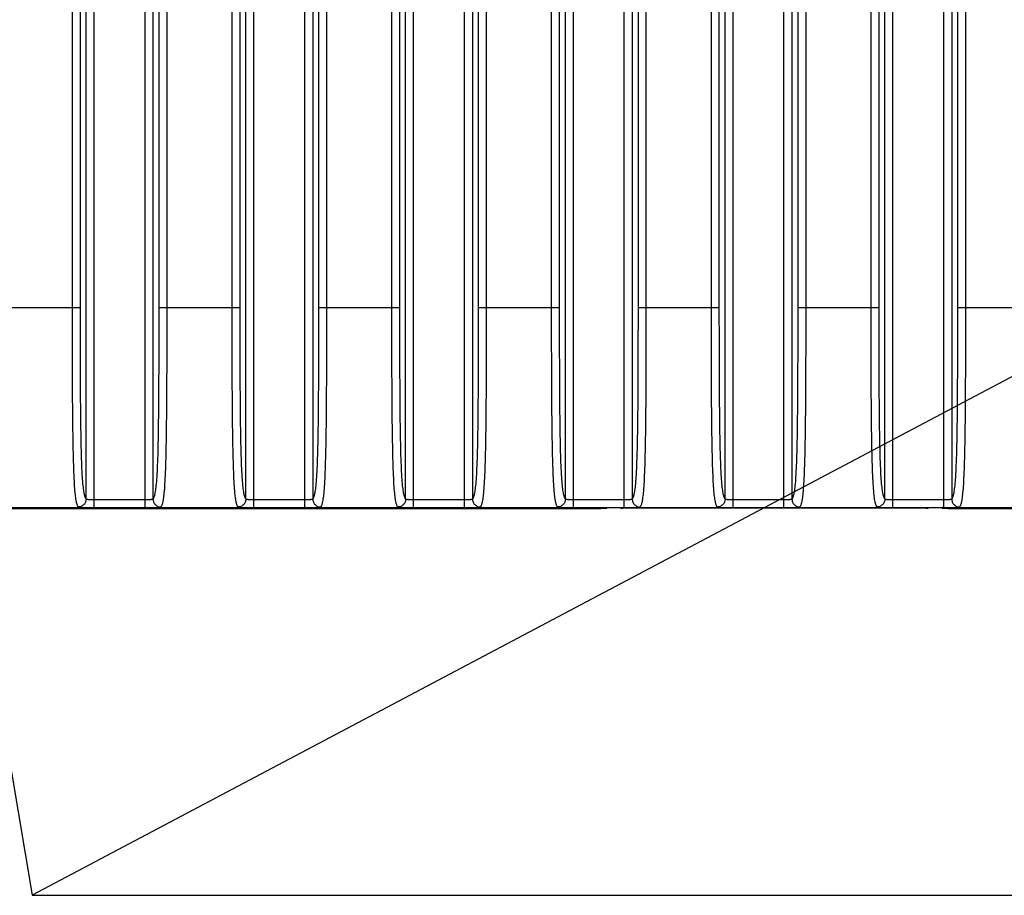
# Model space of a CAD drawing. Header units: millimetres. Extents: x 2984 to 3412, y -1556 to -1253.
# Tile 45 of 53: x 3319 to 3344, y -1412 to -1390. Entities that reach past the tile are written whole.
import ezdxf

# ---------------------------------------------------------------- set-up
doc = ezdxf.new("R2010")
doc.units = ezdxf.units.MM
doc.styles.add('HANA', font='arial.ttf')
doc.dimstyles.new('HANA$7', dxfattribs={"dimtxt": 2.5, "dimasz": 2.5, "dimexe": 0.5, "dimexo": 0.2, "dimgap": 0.5, "dimtad": 1, "dimzin": 1, "dimdsep": 46, "dimtxsty": 'HANA', "dimcen": 0, "dimclrd": 3, "dimclre": 3, "dimclrt": 4, "dimadec": 0, "dimazin": 0, "dimtfac": 1, "dimtmove": 0, "dimatfit": 3, "dimfxl": 1, "dimtzin": 0, "dimarcsym": 0})

msp = doc.modelspace()

# ---------------------------------------------------------------- linework, layer by layer
at = {"color": 7, "linetype": 'Continuous'}
for p, q in [((3320.736, -1402.613), (3320.736, -1377.651)), ((3322.011, -1402.613), (3322.011, -1377.651)), ((3324.736, -1402.613), (3324.736, -1377.651)), ((3326.011, -1402.613), (3326.011, -1377.651)), ((3328.736, -1402.613), (3328.736, -1377.651)), ((3330.011, -1402.613), (3330.011, -1377.651)), ((3332.736, -1402.613), (3332.736, -1377.651)), ((3334.011, -1402.613), (3334.011, -1377.651)), ((3336.736, -1402.613), (3336.736, -1377.651)), ((3338.011, -1402.613), (3338.011, -1377.651)), ((3340.736, -1402.613), (3340.736, -1377.651)), ((3342.011, -1402.613), (3342.011, -1377.651)), ((3320.536, -1402.401), (3320.536, -1377.864)), ((3322.21, -1377.864), (3322.21, -1402.401)), ((3324.536, -1402.401), (3324.536, -1377.864)), ((3326.21, -1377.864), (3326.21, -1402.401)), ((3328.536, -1402.401), (3328.536, -1377.864)), ((3330.21, -1377.864), (3330.21, -1402.401)), ((3332.536, -1402.401), (3332.536, -1377.864)), ((3334.21, -1377.864), (3334.21, -1402.401)), ((3336.536, -1402.401), (3336.536, -1377.864)), ((3338.21, -1377.864), (3338.21, -1402.401)), ((3340.536, -1402.401), (3340.536, -1377.864)), ((3342.21, -1377.864), (3342.21, -1402.401)), ((3320.184, -1382.655), (3320.184, -1397.609)), ((3320.383, -1382.655), (3320.383, -1397.609)), ((3322.364, -1397.609), (3322.364, -1382.655)), ((3322.563, -1397.609), (3322.563, -1382.655)), ((3324.184, -1382.655), (3324.184, -1397.609)), ((3324.383, -1382.655), (3324.383, -1397.609)), ((3326.364, -1397.609), (3326.364, -1382.655)), ((3326.563, -1397.609), (3326.563, -1382.655)), ((3328.184, -1382.655), (3328.184, -1397.609)), ((3328.383, -1382.655), (3328.383, -1397.609)), ((3330.364, -1397.609), (3330.364, -1382.655)), ((3330.563, -1397.609), (3330.563, -1382.655)), ((3332.184, -1382.655), (3332.184, -1397.609)), ((3332.383, -1382.655), (3332.383, -1397.609)), ((3334.364, -1397.609), (3334.364, -1382.655)), ((3334.563, -1397.609), (3334.563, -1382.655)), ((3336.184, -1382.655), (3336.184, -1397.609)), ((3336.383, -1382.655), (3336.383, -1397.609)), ((3338.364, -1397.609), (3338.364, -1382.655)), ((3338.563, -1397.609), (3338.563, -1382.655)), ((3340.184, -1382.655), (3340.184, -1397.609)), ((3340.383, -1382.655), (3340.383, -1397.609)), ((3342.364, -1397.609), (3342.364, -1382.655)), ((3342.563, -1397.609), (3342.563, -1382.655)), ((3318.364, -1397.609), (3320.383, -1397.609)), ((3322.364, -1397.609), (3324.383, -1397.609)), ((3326.364, -1397.609), (3328.383, -1397.609)), ((3330.364, -1397.609), (3332.383, -1397.609)), ((3334.364, -1397.609), (3336.383, -1397.609)), ((3338.364, -1397.609), (3340.383, -1397.609)), ((3342.364, -1397.609), (3344.383, -1397.609)), ((3320.736, -1402.413), (3322.011, -1402.413)), ((3324.736, -1402.413), (3326.011, -1402.413)), ((3328.736, -1402.413), (3330.011, -1402.413)), ((3332.736, -1402.413), (3334.011, -1402.413)), ((3336.736, -1402.413), (3338.011, -1402.413)), ((3340.736, -1402.413), (3342.011, -1402.413)), ((3310.773, -1402.615), (3364.774, -1402.615)), ((3333.273, -1402.645), (3310.773, -1402.645)), ((3320.736, -1402.613), (3322.011, -1402.613)), ((3324.736, -1402.613), (3326.011, -1402.613)), ((3328.736, -1402.613), (3330.011, -1402.613)), ((3332.736, -1402.613), (3334.011, -1402.613)), ((3333.273, -1402.645), (3333.273, -1402.615)), ((3333.573, -1402.636), (3333.573, -1402.615)), ((3341.573, -1402.632), (3333.973, -1402.632)), ((3336.736, -1402.613), (3338.011, -1402.613)), ((3340.736, -1402.613), (3342.011, -1402.613)), ((3341.973, -1402.615), (3341.973, -1402.636)), ((3342.273, -1402.615), (3342.273, -1402.645)), ((3364.774, -1402.645), (3342.273, -1402.645))]:
    msp.add_line(p, q, dxfattribs=at)
at = {"color": 3}
msp.add_line((3319.181, -1412.322), (3393.442, -1412.322), dxfattribs=at)
at = {"color": 7, "linetype": 'Continuous'}
for centre, start, end in [((3333.973, -1402.432), 245.6927, 270), ((3341.573, -1402.432), 270, 294.3073)]:
    msp.add_arc(centre, 0.2, start, end, dxfattribs=at)
for points, knots in [([(3320.184, -1397.609), (3320.184, -1397.894), (3320.184, -1398.462), (3320.186, -1399.313), (3320.191, -1400.155), (3320.199, -1400.842), (3320.21, -1401.365), (3320.221, -1401.712), (3320.234, -1402.004), (3320.25, -1402.229), (3320.267, -1402.373), (3320.282, -1402.458), (3320.293, -1402.503), (3320.303, -1402.539), (3320.314, -1402.566), (3320.325, -1402.586), (3320.333, -1402.597), (3320.337, -1402.601)], [0, 0, 0, 0, 0.170451, 0.340654, 0.509788, 0.674758, 0.75262, 0.823421, 0.882679, 0.927462, 0.958573, 0.969938, 0.979061, 0.986316, 0.992034, 0.996505, 1, 1, 1, 1]), ([(3320.383, -1397.609), (3320.383, -1397.881), (3320.384, -1398.425), (3320.386, -1399.238), (3320.39, -1400.043), (3320.398, -1400.703), (3320.408, -1401.208), (3320.419, -1401.545), (3320.433, -1401.829), (3320.45, -1402.047), (3320.467, -1402.186), (3320.482, -1402.266), (3320.493, -1402.309), (3320.503, -1402.342), (3320.514, -1402.368), (3320.525, -1402.387), (3320.532, -1402.397), (3320.536, -1402.401)], [0, 0, 0, 0, 0.169622, 0.339022, 0.50749, 0.67238, 0.750785, 0.822646, 0.882964, 0.92811, 0.959031, 0.970248, 0.97924, 0.986396, 0.992052, 0.996498, 1, 1, 1, 1]), ([(3322.21, -1402.401), (3322.214, -1402.397), (3322.222, -1402.387), (3322.233, -1402.368), (3322.244, -1402.342), (3322.254, -1402.309), (3322.264, -1402.266), (3322.28, -1402.186), (3322.297, -1402.047), (3322.314, -1401.829), (3322.328, -1401.545), (3322.339, -1401.208), (3322.349, -1400.703), (3322.357, -1400.043), (3322.361, -1399.238), (3322.363, -1398.425), (3322.364, -1397.881), (3322.364, -1397.609)], [0, 0, 0, 0, 0.003502, 0.007948, 0.013604, 0.020761, 0.029752, 0.040968, 0.071888, 0.117031, 0.177347, 0.249209, 0.327617, 0.492511, 0.66098, 0.830379, 1, 1, 1, 1]), ([(3322.41, -1402.601), (3322.414, -1402.597), (3322.422, -1402.586), (3322.433, -1402.566), (3322.444, -1402.539), (3322.454, -1402.503), (3322.465, -1402.458), (3322.48, -1402.373), (3322.497, -1402.229), (3322.513, -1402.004), (3322.526, -1401.712), (3322.537, -1401.365), (3322.548, -1400.842), (3322.556, -1400.155), (3322.561, -1399.313), (3322.563, -1398.462), (3322.563, -1397.894), (3322.563, -1397.609)], [0, 0, 0, 0, 0.003495, 0.007966, 0.013684, 0.020939, 0.030062, 0.041427, 0.072535, 0.117316, 0.176572, 0.247374, 0.325239, 0.490213, 0.659348, 0.82955, 1, 1, 1, 1]), ([(3324.184, -1397.609), (3324.184, -1397.894), (3324.184, -1398.462), (3324.186, -1399.313), (3324.191, -1400.155), (3324.199, -1400.842), (3324.21, -1401.365), (3324.221, -1401.712), (3324.234, -1402.004), (3324.25, -1402.229), (3324.267, -1402.373), (3324.282, -1402.458), (3324.293, -1402.503), (3324.303, -1402.539), (3324.314, -1402.566), (3324.325, -1402.586), (3324.333, -1402.597), (3324.337, -1402.601)], [0, 0, 0, 0, 0.170451, 0.340654, 0.509788, 0.674758, 0.75262, 0.823421, 0.882679, 0.927462, 0.958573, 0.969938, 0.979061, 0.986316, 0.992034, 0.996505, 1, 1, 1, 1]), ([(3324.383, -1397.609), (3324.383, -1397.881), (3324.384, -1398.425), (3324.386, -1399.238), (3324.39, -1400.043), (3324.398, -1400.703), (3324.408, -1401.208), (3324.419, -1401.545), (3324.433, -1401.829), (3324.45, -1402.047), (3324.467, -1402.186), (3324.482, -1402.266), (3324.493, -1402.309), (3324.503, -1402.342), (3324.514, -1402.368), (3324.525, -1402.387), (3324.532, -1402.397), (3324.536, -1402.401)], [0, 0, 0, 0, 0.169622, 0.339022, 0.50749, 0.67238, 0.750785, 0.822646, 0.882964, 0.92811, 0.959031, 0.970248, 0.97924, 0.986396, 0.992052, 0.996498, 1, 1, 1, 1]), ([(3326.21, -1402.401), (3326.214, -1402.397), (3326.222, -1402.387), (3326.233, -1402.368), (3326.244, -1402.342), (3326.254, -1402.309), (3326.264, -1402.266), (3326.28, -1402.186), (3326.297, -1402.047), (3326.314, -1401.829), (3326.328, -1401.545), (3326.339, -1401.208), (3326.349, -1400.703), (3326.357, -1400.043), (3326.361, -1399.238), (3326.363, -1398.425), (3326.364, -1397.881), (3326.364, -1397.609)], [0, 0, 0, 0, 0.003502, 0.007948, 0.013604, 0.020761, 0.029752, 0.040968, 0.071888, 0.117031, 0.177347, 0.249209, 0.327617, 0.492511, 0.66098, 0.830379, 1, 1, 1, 1]), ([(3326.41, -1402.601), (3326.414, -1402.597), (3326.422, -1402.586), (3326.433, -1402.566), (3326.444, -1402.539), (3326.454, -1402.503), (3326.465, -1402.458), (3326.48, -1402.373), (3326.497, -1402.229), (3326.513, -1402.004), (3326.526, -1401.712), (3326.537, -1401.365), (3326.548, -1400.842), (3326.556, -1400.155), (3326.561, -1399.313), (3326.563, -1398.462), (3326.563, -1397.894), (3326.563, -1397.609)], [0, 0, 0, 0, 0.003495, 0.007966, 0.013684, 0.020939, 0.030062, 0.041427, 0.072535, 0.117316, 0.176572, 0.247374, 0.325239, 0.490213, 0.659348, 0.82955, 1, 1, 1, 1]), ([(3328.184, -1397.609), (3328.184, -1397.894), (3328.184, -1398.462), (3328.186, -1399.313), (3328.191, -1400.155), (3328.199, -1400.842), (3328.21, -1401.365), (3328.221, -1401.712), (3328.234, -1402.004), (3328.25, -1402.229), (3328.267, -1402.373), (3328.282, -1402.458), (3328.293, -1402.503), (3328.303, -1402.539), (3328.314, -1402.566), (3328.325, -1402.586), (3328.333, -1402.597), (3328.337, -1402.601)], [0, 0, 0, 0, 0.170451, 0.340654, 0.509788, 0.674758, 0.75262, 0.823421, 0.882679, 0.927462, 0.958573, 0.969938, 0.979061, 0.986316, 0.992034, 0.996505, 1, 1, 1, 1]), ([(3328.383, -1397.609), (3328.383, -1397.881), (3328.384, -1398.425), (3328.386, -1399.238), (3328.39, -1400.043), (3328.398, -1400.703), (3328.408, -1401.208), (3328.419, -1401.545), (3328.433, -1401.829), (3328.45, -1402.047), (3328.467, -1402.186), (3328.482, -1402.266), (3328.493, -1402.309), (3328.503, -1402.342), (3328.514, -1402.368), (3328.525, -1402.387), (3328.532, -1402.397), (3328.536, -1402.401)], [0, 0, 0, 0, 0.169622, 0.339022, 0.50749, 0.67238, 0.750785, 0.822646, 0.882964, 0.92811, 0.959031, 0.970248, 0.97924, 0.986396, 0.992052, 0.996498, 1, 1, 1, 1]), ([(3330.21, -1402.401), (3330.214, -1402.397), (3330.222, -1402.387), (3330.233, -1402.368), (3330.244, -1402.342), (3330.254, -1402.309), (3330.264, -1402.266), (3330.28, -1402.186), (3330.297, -1402.047), (3330.314, -1401.829), (3330.328, -1401.545), (3330.339, -1401.208), (3330.349, -1400.703), (3330.357, -1400.043), (3330.361, -1399.238), (3330.363, -1398.425), (3330.364, -1397.881), (3330.364, -1397.609)], [0, 0, 0, 0, 0.003502, 0.007948, 0.013604, 0.020761, 0.029752, 0.040968, 0.071888, 0.117031, 0.177347, 0.249209, 0.327617, 0.492511, 0.66098, 0.830379, 1, 1, 1, 1]), ([(3330.41, -1402.601), (3330.414, -1402.597), (3330.422, -1402.586), (3330.433, -1402.566), (3330.444, -1402.539), (3330.454, -1402.503), (3330.465, -1402.458), (3330.48, -1402.373), (3330.497, -1402.229), (3330.513, -1402.004), (3330.526, -1401.712), (3330.537, -1401.365), (3330.548, -1400.842), (3330.556, -1400.155), (3330.561, -1399.313), (3330.563, -1398.462), (3330.563, -1397.894), (3330.563, -1397.609)], [0, 0, 0, 0, 0.003495, 0.007966, 0.013684, 0.020939, 0.030062, 0.041427, 0.072535, 0.117316, 0.176572, 0.247374, 0.325239, 0.490213, 0.659348, 0.82955, 1, 1, 1, 1]), ([(3332.184, -1397.609), (3332.184, -1397.894), (3332.184, -1398.462), (3332.186, -1399.313), (3332.191, -1400.155), (3332.199, -1400.842), (3332.21, -1401.365), (3332.221, -1401.712), (3332.234, -1402.004), (3332.25, -1402.229), (3332.267, -1402.373), (3332.282, -1402.458), (3332.293, -1402.503), (3332.303, -1402.539), (3332.314, -1402.566), (3332.325, -1402.586), (3332.333, -1402.597), (3332.337, -1402.601)], [0, 0, 0, 0, 0.170451, 0.340654, 0.509788, 0.674758, 0.75262, 0.823421, 0.882679, 0.927462, 0.958573, 0.969938, 0.979061, 0.986316, 0.992034, 0.996505, 1, 1, 1, 1]), ([(3332.383, -1397.609), (3332.383, -1397.881), (3332.384, -1398.425), (3332.386, -1399.238), (3332.39, -1400.043), (3332.398, -1400.703), (3332.408, -1401.208), (3332.419, -1401.545), (3332.433, -1401.829), (3332.45, -1402.047), (3332.467, -1402.186), (3332.482, -1402.266), (3332.493, -1402.309), (3332.503, -1402.342), (3332.514, -1402.368), (3332.525, -1402.387), (3332.532, -1402.397), (3332.536, -1402.401)], [0, 0, 0, 0, 0.169622, 0.339022, 0.50749, 0.67238, 0.750785, 0.822646, 0.882964, 0.92811, 0.959031, 0.970248, 0.97924, 0.986396, 0.992052, 0.996498, 1, 1, 1, 1]), ([(3334.21, -1402.401), (3334.214, -1402.397), (3334.222, -1402.387), (3334.233, -1402.368), (3334.244, -1402.342), (3334.254, -1402.309), (3334.264, -1402.266), (3334.28, -1402.186), (3334.297, -1402.047), (3334.314, -1401.829), (3334.328, -1401.545), (3334.339, -1401.208), (3334.349, -1400.703), (3334.357, -1400.043), (3334.361, -1399.238), (3334.363, -1398.425), (3334.364, -1397.881), (3334.364, -1397.609)], [0, 0, 0, 0, 0.003502, 0.007948, 0.013604, 0.020761, 0.029752, 0.040968, 0.071888, 0.117031, 0.177347, 0.249209, 0.327617, 0.492511, 0.66098, 0.830379, 1, 1, 1, 1]), ([(3334.41, -1402.601), (3334.414, -1402.597), (3334.422, -1402.586), (3334.433, -1402.566), (3334.444, -1402.539), (3334.454, -1402.503), (3334.465, -1402.458), (3334.48, -1402.373), (3334.497, -1402.229), (3334.513, -1402.004), (3334.526, -1401.712), (3334.537, -1401.365), (3334.548, -1400.842), (3334.556, -1400.155), (3334.561, -1399.313), (3334.563, -1398.462), (3334.563, -1397.894), (3334.563, -1397.609)], [0, 0, 0, 0, 0.003495, 0.007966, 0.013684, 0.020939, 0.030062, 0.041427, 0.072535, 0.117316, 0.176572, 0.247374, 0.325239, 0.490213, 0.659348, 0.82955, 1, 1, 1, 1]), ([(3336.184, -1397.609), (3336.184, -1397.894), (3336.184, -1398.462), (3336.186, -1399.313), (3336.191, -1400.155), (3336.199, -1400.842), (3336.21, -1401.365), (3336.221, -1401.712), (3336.234, -1402.004), (3336.25, -1402.229), (3336.267, -1402.373), (3336.282, -1402.458), (3336.293, -1402.503), (3336.303, -1402.539), (3336.314, -1402.566), (3336.325, -1402.586), (3336.333, -1402.597), (3336.337, -1402.601)], [0, 0, 0, 0, 0.170451, 0.340654, 0.509788, 0.674758, 0.75262, 0.823421, 0.882679, 0.927462, 0.958573, 0.969938, 0.979061, 0.986316, 0.992034, 0.996505, 1, 1, 1, 1]), ([(3336.383, -1397.609), (3336.383, -1397.881), (3336.384, -1398.425), (3336.386, -1399.238), (3336.39, -1400.043), (3336.398, -1400.703), (3336.408, -1401.208), (3336.419, -1401.545), (3336.433, -1401.829), (3336.45, -1402.047), (3336.467, -1402.186), (3336.482, -1402.266), (3336.493, -1402.309), (3336.503, -1402.342), (3336.514, -1402.368), (3336.525, -1402.387), (3336.532, -1402.397), (3336.536, -1402.401)], [0, 0, 0, 0, 0.169622, 0.339022, 0.50749, 0.67238, 0.750785, 0.822646, 0.882964, 0.92811, 0.959031, 0.970248, 0.97924, 0.986396, 0.992052, 0.996498, 1, 1, 1, 1]), ([(3338.21, -1402.401), (3338.214, -1402.397), (3338.222, -1402.387), (3338.233, -1402.368), (3338.244, -1402.342), (3338.254, -1402.309), (3338.264, -1402.266), (3338.28, -1402.186), (3338.297, -1402.047), (3338.314, -1401.829), (3338.328, -1401.545), (3338.339, -1401.208), (3338.349, -1400.703), (3338.357, -1400.043), (3338.361, -1399.238), (3338.363, -1398.425), (3338.364, -1397.881), (3338.364, -1397.609)], [0, 0, 0, 0, 0.003502, 0.007948, 0.013604, 0.020761, 0.029752, 0.040968, 0.071888, 0.117031, 0.177347, 0.249209, 0.327617, 0.492511, 0.66098, 0.830379, 1, 1, 1, 1]), ([(3338.41, -1402.601), (3338.414, -1402.597), (3338.422, -1402.586), (3338.433, -1402.566), (3338.444, -1402.539), (3338.454, -1402.503), (3338.465, -1402.458), (3338.48, -1402.373), (3338.497, -1402.229), (3338.513, -1402.004), (3338.526, -1401.712), (3338.537, -1401.365), (3338.548, -1400.842), (3338.556, -1400.155), (3338.561, -1399.313), (3338.563, -1398.462), (3338.563, -1397.894), (3338.563, -1397.609)], [0, 0, 0, 0, 0.003495, 0.007966, 0.013684, 0.020939, 0.030062, 0.041427, 0.072535, 0.117316, 0.176572, 0.247374, 0.325239, 0.490213, 0.659348, 0.82955, 1, 1, 1, 1]), ([(3340.184, -1397.609), (3340.184, -1397.894), (3340.184, -1398.462), (3340.186, -1399.313), (3340.191, -1400.155), (3340.199, -1400.842), (3340.21, -1401.365), (3340.221, -1401.712), (3340.234, -1402.004), (3340.25, -1402.229), (3340.267, -1402.373), (3340.282, -1402.458), (3340.293, -1402.503), (3340.303, -1402.539), (3340.314, -1402.566), (3340.325, -1402.586), (3340.333, -1402.597), (3340.337, -1402.601)], [0, 0, 0, 0, 0.170451, 0.340654, 0.509788, 0.674758, 0.75262, 0.823421, 0.882679, 0.927462, 0.958573, 0.969938, 0.979061, 0.986316, 0.992034, 0.996505, 1, 1, 1, 1]), ([(3340.383, -1397.609), (3340.383, -1397.881), (3340.384, -1398.425), (3340.386, -1399.238), (3340.39, -1400.043), (3340.398, -1400.703), (3340.408, -1401.208), (3340.419, -1401.545), (3340.433, -1401.829), (3340.45, -1402.047), (3340.467, -1402.186), (3340.482, -1402.266), (3340.493, -1402.309), (3340.503, -1402.342), (3340.514, -1402.368), (3340.525, -1402.387), (3340.532, -1402.397), (3340.536, -1402.401)], [0, 0, 0, 0, 0.169622, 0.339022, 0.50749, 0.67238, 0.750785, 0.822646, 0.882964, 0.92811, 0.959031, 0.970248, 0.97924, 0.986396, 0.992052, 0.996498, 1, 1, 1, 1]), ([(3342.21, -1402.401), (3342.214, -1402.397), (3342.222, -1402.387), (3342.233, -1402.368), (3342.244, -1402.342), (3342.254, -1402.309), (3342.264, -1402.266), (3342.28, -1402.186), (3342.297, -1402.047), (3342.314, -1401.829), (3342.328, -1401.545), (3342.339, -1401.208), (3342.349, -1400.703), (3342.357, -1400.043), (3342.361, -1399.238), (3342.363, -1398.425), (3342.364, -1397.881), (3342.364, -1397.609)], [0, 0, 0, 0, 0.003502, 0.007948, 0.013604, 0.020761, 0.029752, 0.040968, 0.071888, 0.117031, 0.177347, 0.249209, 0.327617, 0.492511, 0.66098, 0.830379, 1, 1, 1, 1]), ([(3342.41, -1402.601), (3342.414, -1402.597), (3342.422, -1402.586), (3342.433, -1402.566), (3342.444, -1402.539), (3342.454, -1402.503), (3342.465, -1402.458), (3342.48, -1402.373), (3342.497, -1402.229), (3342.513, -1402.004), (3342.526, -1401.712), (3342.537, -1401.365), (3342.548, -1400.842), (3342.556, -1400.155), (3342.561, -1399.313), (3342.563, -1398.462), (3342.563, -1397.894), (3342.563, -1397.609)], [0, 0, 0, 0, 0.003495, 0.007966, 0.013684, 0.020939, 0.030062, 0.041427, 0.072535, 0.117316, 0.176572, 0.247374, 0.325239, 0.490213, 0.659348, 0.82955, 1, 1, 1, 1]), ([(3320.536, -1402.401), (3320.536, -1402.427), (3320.526, -1402.48), (3320.481, -1402.546), (3320.415, -1402.59), (3320.363, -1402.601), (3320.337, -1402.601)], [0, 0, 0, 0, 0.24991, 0.500004, 0.750095, 1, 1, 1, 1]), ([(3320.536, -1402.401), (3320.537, -1402.402), (3320.539, -1402.403), (3320.545, -1402.406), (3320.557, -1402.408), (3320.575, -1402.41), (3320.6, -1402.411), (3320.63, -1402.412), (3320.663, -1402.413), (3320.699, -1402.413), (3320.724, -1402.413), (3320.736, -1402.413)], [0, 0, 0, 0, 0.013189, 0.03319, 0.096804, 0.191864, 0.315655, 0.463967, 0.631547, 0.812387, 1, 1, 1, 1]), ([(3322.011, -1402.413), (3322.023, -1402.413), (3322.048, -1402.413), (3322.084, -1402.413), (3322.117, -1402.412), (3322.147, -1402.411), (3322.172, -1402.41), (3322.19, -1402.408), (3322.202, -1402.406), (3322.208, -1402.403), (3322.21, -1402.402), (3322.21, -1402.401)], [0, 0, 0, 0, 0.187596, 0.368436, 0.536017, 0.68433, 0.808125, 0.903188, 0.966806, 0.98681, 1, 1, 1, 1]), ([(3322.21, -1402.401), (3322.211, -1402.427), (3322.221, -1402.48), (3322.266, -1402.546), (3322.332, -1402.59), (3322.384, -1402.601), (3322.41, -1402.601)], [0, 0, 0, 0, 0.24991, 0.500004, 0.750095, 1, 1, 1, 1]), ([(3324.536, -1402.401), (3324.536, -1402.427), (3324.526, -1402.48), (3324.481, -1402.546), (3324.415, -1402.59), (3324.363, -1402.601), (3324.337, -1402.601)], [0, 0, 0, 0, 0.24991, 0.500004, 0.750095, 1, 1, 1, 1]), ([(3324.536, -1402.401), (3324.537, -1402.402), (3324.539, -1402.403), (3324.545, -1402.406), (3324.557, -1402.408), (3324.575, -1402.41), (3324.6, -1402.411), (3324.63, -1402.412), (3324.663, -1402.413), (3324.699, -1402.413), (3324.724, -1402.413), (3324.736, -1402.413)], [0, 0, 0, 0, 0.013189, 0.03319, 0.096804, 0.191864, 0.315655, 0.463967, 0.631547, 0.812387, 1, 1, 1, 1]), ([(3326.011, -1402.413), (3326.023, -1402.413), (3326.048, -1402.413), (3326.084, -1402.413), (3326.117, -1402.412), (3326.147, -1402.411), (3326.172, -1402.41), (3326.19, -1402.408), (3326.202, -1402.406), (3326.208, -1402.403), (3326.21, -1402.402), (3326.21, -1402.401)], [0, 0, 0, 0, 0.187596, 0.368436, 0.536017, 0.68433, 0.808125, 0.903188, 0.966806, 0.98681, 1, 1, 1, 1]), ([(3326.21, -1402.401), (3326.211, -1402.427), (3326.221, -1402.48), (3326.266, -1402.546), (3326.332, -1402.59), (3326.384, -1402.601), (3326.41, -1402.601)], [0, 0, 0, 0, 0.24991, 0.500004, 0.750095, 1, 1, 1, 1]), ([(3328.536, -1402.401), (3328.536, -1402.427), (3328.526, -1402.48), (3328.481, -1402.546), (3328.415, -1402.59), (3328.363, -1402.601), (3328.337, -1402.601)], [0, 0, 0, 0, 0.24991, 0.500004, 0.750095, 1, 1, 1, 1]), ([(3328.536, -1402.401), (3328.537, -1402.402), (3328.539, -1402.403), (3328.545, -1402.406), (3328.557, -1402.408), (3328.575, -1402.41), (3328.6, -1402.411), (3328.63, -1402.412), (3328.663, -1402.413), (3328.699, -1402.413), (3328.724, -1402.413), (3328.736, -1402.413)], [0, 0, 0, 0, 0.013189, 0.03319, 0.096804, 0.191864, 0.315655, 0.463967, 0.631547, 0.812387, 1, 1, 1, 1]), ([(3330.011, -1402.413), (3330.023, -1402.413), (3330.048, -1402.413), (3330.084, -1402.413), (3330.117, -1402.412), (3330.147, -1402.411), (3330.172, -1402.41), (3330.19, -1402.408), (3330.202, -1402.406), (3330.208, -1402.403), (3330.21, -1402.402), (3330.21, -1402.401)], [0, 0, 0, 0, 0.187596, 0.368436, 0.536017, 0.68433, 0.808125, 0.903188, 0.966806, 0.98681, 1, 1, 1, 1]), ([(3330.21, -1402.401), (3330.211, -1402.427), (3330.221, -1402.48), (3330.266, -1402.546), (3330.332, -1402.59), (3330.384, -1402.601), (3330.41, -1402.601)], [0, 0, 0, 0, 0.24991, 0.500004, 0.750095, 1, 1, 1, 1]), ([(3332.536, -1402.401), (3332.536, -1402.427), (3332.526, -1402.48), (3332.481, -1402.546), (3332.415, -1402.59), (3332.363, -1402.601), (3332.337, -1402.601)], [0, 0, 0, 0, 0.24991, 0.500004, 0.750095, 1, 1, 1, 1]), ([(3332.536, -1402.401), (3332.537, -1402.402), (3332.539, -1402.403), (3332.545, -1402.406), (3332.557, -1402.408), (3332.575, -1402.41), (3332.6, -1402.411), (3332.63, -1402.412), (3332.663, -1402.413), (3332.699, -1402.413), (3332.724, -1402.413), (3332.736, -1402.413)], [0, 0, 0, 0, 0.013189, 0.03319, 0.096804, 0.191864, 0.315655, 0.463967, 0.631547, 0.812387, 1, 1, 1, 1]), ([(3334.011, -1402.413), (3334.023, -1402.413), (3334.048, -1402.413), (3334.084, -1402.413), (3334.117, -1402.412), (3334.147, -1402.411), (3334.172, -1402.41), (3334.19, -1402.408), (3334.202, -1402.406), (3334.208, -1402.403), (3334.21, -1402.402), (3334.21, -1402.401)], [0, 0, 0, 0, 0.187596, 0.368436, 0.536017, 0.68433, 0.808125, 0.903188, 0.966806, 0.98681, 1, 1, 1, 1]), ([(3334.21, -1402.401), (3334.211, -1402.427), (3334.221, -1402.48), (3334.266, -1402.546), (3334.332, -1402.59), (3334.384, -1402.601), (3334.41, -1402.601)], [0, 0, 0, 0, 0.24991, 0.500004, 0.750095, 1, 1, 1, 1]), ([(3336.536, -1402.401), (3336.536, -1402.427), (3336.526, -1402.48), (3336.481, -1402.546), (3336.415, -1402.59), (3336.363, -1402.601), (3336.337, -1402.601)], [0, 0, 0, 0, 0.24991, 0.500004, 0.750095, 1, 1, 1, 1]), ([(3336.536, -1402.401), (3336.537, -1402.402), (3336.539, -1402.403), (3336.545, -1402.406), (3336.557, -1402.408), (3336.575, -1402.41), (3336.6, -1402.411), (3336.63, -1402.412), (3336.663, -1402.413), (3336.699, -1402.413), (3336.724, -1402.413), (3336.736, -1402.413)], [0, 0, 0, 0, 0.013189, 0.03319, 0.096804, 0.191864, 0.315655, 0.463967, 0.631547, 0.812387, 1, 1, 1, 1]), ([(3338.011, -1402.413), (3338.023, -1402.413), (3338.048, -1402.413), (3338.084, -1402.413), (3338.117, -1402.412), (3338.147, -1402.411), (3338.172, -1402.41), (3338.19, -1402.408), (3338.202, -1402.406), (3338.208, -1402.403), (3338.21, -1402.402), (3338.21, -1402.401)], [0, 0, 0, 0, 0.187596, 0.368436, 0.536017, 0.68433, 0.808125, 0.903188, 0.966806, 0.98681, 1, 1, 1, 1]), ([(3338.21, -1402.401), (3338.211, -1402.427), (3338.221, -1402.48), (3338.266, -1402.546), (3338.332, -1402.59), (3338.384, -1402.601), (3338.41, -1402.601)], [0, 0, 0, 0, 0.24991, 0.500004, 0.750095, 1, 1, 1, 1]), ([(3340.536, -1402.401), (3340.536, -1402.427), (3340.526, -1402.48), (3340.481, -1402.546), (3340.415, -1402.59), (3340.363, -1402.601), (3340.337, -1402.601)], [0, 0, 0, 0, 0.24991, 0.500004, 0.750095, 1, 1, 1, 1]), ([(3340.536, -1402.401), (3340.537, -1402.402), (3340.539, -1402.403), (3340.545, -1402.406), (3340.557, -1402.408), (3340.575, -1402.41), (3340.6, -1402.411), (3340.63, -1402.412), (3340.663, -1402.413), (3340.699, -1402.413), (3340.724, -1402.413), (3340.736, -1402.413)], [0, 0, 0, 0, 0.013189, 0.03319, 0.096804, 0.191864, 0.315655, 0.463967, 0.631547, 0.812387, 1, 1, 1, 1]), ([(3342.011, -1402.413), (3342.023, -1402.413), (3342.048, -1402.413), (3342.084, -1402.413), (3342.117, -1402.412), (3342.147, -1402.411), (3342.172, -1402.41), (3342.19, -1402.408), (3342.202, -1402.406), (3342.208, -1402.403), (3342.21, -1402.402), (3342.21, -1402.401)], [0, 0, 0, 0, 0.187596, 0.368436, 0.536017, 0.68433, 0.808125, 0.903188, 0.966806, 0.98681, 1, 1, 1, 1]), ([(3342.21, -1402.401), (3342.211, -1402.427), (3342.221, -1402.48), (3342.266, -1402.546), (3342.332, -1402.59), (3342.384, -1402.601), (3342.41, -1402.601)], [0, 0, 0, 0, 0.24991, 0.500004, 0.750095, 1, 1, 1, 1]), ([(3320.337, -1402.601), (3320.338, -1402.602), (3320.342, -1402.603), (3320.349, -1402.605), (3320.359, -1402.606), (3320.373, -1402.608), (3320.391, -1402.609), (3320.42, -1402.61), (3320.463, -1402.611), (3320.522, -1402.612), (3320.589, -1402.613), (3320.661, -1402.613), (3320.711, -1402.613), (3320.736, -1402.613)], [0, 0, 0, 0, 0.010409, 0.028878, 0.055698, 0.090802, 0.133983, 0.184935, 0.308501, 0.457435, 0.626538, 0.809664, 1, 1, 1, 1]), ([(3322.011, -1402.613), (3322.036, -1402.613), (3322.086, -1402.613), (3322.158, -1402.613), (3322.225, -1402.612), (3322.284, -1402.611), (3322.327, -1402.61), (3322.356, -1402.609), (3322.374, -1402.608), (3322.388, -1402.606), (3322.398, -1402.605), (3322.405, -1402.603), (3322.409, -1402.602), (3322.41, -1402.601)], [0, 0, 0, 0, 0.190319, 0.373444, 0.542548, 0.691484, 0.815053, 0.866007, 0.90919, 0.944297, 0.971119, 0.98959, 1, 1, 1, 1]), ([(3324.337, -1402.601), (3324.338, -1402.602), (3324.342, -1402.603), (3324.349, -1402.605), (3324.359, -1402.606), (3324.373, -1402.608), (3324.391, -1402.609), (3324.42, -1402.61), (3324.463, -1402.611), (3324.522, -1402.612), (3324.589, -1402.613), (3324.661, -1402.613), (3324.711, -1402.613), (3324.736, -1402.613)], [0, 0, 0, 0, 0.010409, 0.028878, 0.055698, 0.090802, 0.133983, 0.184935, 0.308501, 0.457435, 0.626538, 0.809664, 1, 1, 1, 1]), ([(3326.011, -1402.613), (3326.036, -1402.613), (3326.086, -1402.613), (3326.158, -1402.613), (3326.225, -1402.612), (3326.284, -1402.611), (3326.327, -1402.61), (3326.356, -1402.609), (3326.374, -1402.608), (3326.388, -1402.606), (3326.398, -1402.605), (3326.405, -1402.603), (3326.409, -1402.602), (3326.41, -1402.601)], [0, 0, 0, 0, 0.190319, 0.373444, 0.542548, 0.691484, 0.815053, 0.866007, 0.90919, 0.944297, 0.971119, 0.98959, 1, 1, 1, 1]), ([(3328.337, -1402.601), (3328.338, -1402.602), (3328.342, -1402.603), (3328.349, -1402.605), (3328.359, -1402.606), (3328.373, -1402.608), (3328.391, -1402.609), (3328.42, -1402.61), (3328.463, -1402.611), (3328.522, -1402.612), (3328.589, -1402.613), (3328.661, -1402.613), (3328.711, -1402.613), (3328.736, -1402.613)], [0, 0, 0, 0, 0.010409, 0.028878, 0.055698, 0.090802, 0.133983, 0.184935, 0.308501, 0.457435, 0.626538, 0.809664, 1, 1, 1, 1]), ([(3330.011, -1402.613), (3330.036, -1402.613), (3330.086, -1402.613), (3330.158, -1402.613), (3330.225, -1402.612), (3330.284, -1402.611), (3330.327, -1402.61), (3330.356, -1402.609), (3330.374, -1402.608), (3330.388, -1402.606), (3330.398, -1402.605), (3330.405, -1402.603), (3330.409, -1402.602), (3330.41, -1402.601)], [0, 0, 0, 0, 0.190319, 0.373444, 0.542548, 0.691484, 0.815053, 0.866007, 0.90919, 0.944297, 0.971119, 0.98959, 1, 1, 1, 1]), ([(3332.337, -1402.601), (3332.338, -1402.602), (3332.342, -1402.603), (3332.349, -1402.605), (3332.359, -1402.606), (3332.373, -1402.608), (3332.391, -1402.609), (3332.42, -1402.61), (3332.463, -1402.611), (3332.522, -1402.612), (3332.589, -1402.613), (3332.661, -1402.613), (3332.711, -1402.613), (3332.736, -1402.613)], [0, 0, 0, 0, 0.010409, 0.028878, 0.055698, 0.090802, 0.133983, 0.184935, 0.308501, 0.457435, 0.626538, 0.809664, 1, 1, 1, 1]), ([(3333.573, -1402.636), (3333.573, -1402.636), (3333.573, -1402.637), (3333.572, -1402.637), (3333.57, -1402.637), (3333.566, -1402.638), (3333.56, -1402.639), (3333.55, -1402.639), (3333.537, -1402.64), (3333.522, -1402.641), (3333.505, -1402.642), (3333.477, -1402.642), (3333.438, -1402.643), (3333.387, -1402.644), (3333.331, -1402.645), (3333.293, -1402.645), (3333.273, -1402.645)], [0, 0, 0, 0, 0.001876, 0.005755, 0.011918, 0.020411, 0.044367, 0.077467, 0.119418, 0.169826, 0.228213, 0.294024, 0.445325, 0.617931, 0.805219, 1, 1, 1, 1]), ([(3334.011, -1402.613), (3334.036, -1402.613), (3334.086, -1402.613), (3334.158, -1402.613), (3334.225, -1402.612), (3334.284, -1402.611), (3334.327, -1402.61), (3334.356, -1402.609), (3334.374, -1402.608), (3334.388, -1402.606), (3334.398, -1402.605), (3334.405, -1402.603), (3334.409, -1402.602), (3334.41, -1402.601)], [0, 0, 0, 0, 0.190319, 0.373444, 0.542548, 0.691484, 0.815053, 0.866007, 0.90919, 0.944297, 0.971119, 0.98959, 1, 1, 1, 1]), ([(3336.337, -1402.601), (3336.338, -1402.602), (3336.342, -1402.603), (3336.349, -1402.605), (3336.359, -1402.606), (3336.373, -1402.608), (3336.391, -1402.609), (3336.42, -1402.61), (3336.463, -1402.611), (3336.522, -1402.612), (3336.589, -1402.613), (3336.661, -1402.613), (3336.711, -1402.613), (3336.736, -1402.613)], [0, 0, 0, 0, 0.010409, 0.028878, 0.055698, 0.090802, 0.133983, 0.184935, 0.308501, 0.457435, 0.626538, 0.809664, 1, 1, 1, 1]), ([(3338.011, -1402.613), (3338.036, -1402.613), (3338.086, -1402.613), (3338.158, -1402.613), (3338.225, -1402.612), (3338.284, -1402.611), (3338.327, -1402.61), (3338.356, -1402.609), (3338.374, -1402.608), (3338.388, -1402.606), (3338.398, -1402.605), (3338.405, -1402.603), (3338.409, -1402.602), (3338.41, -1402.601)], [0, 0, 0, 0, 0.190319, 0.373444, 0.542548, 0.691484, 0.815053, 0.866007, 0.90919, 0.944297, 0.971119, 0.98959, 1, 1, 1, 1]), ([(3340.337, -1402.601), (3340.338, -1402.602), (3340.342, -1402.603), (3340.349, -1402.605), (3340.359, -1402.606), (3340.373, -1402.608), (3340.391, -1402.609), (3340.42, -1402.61), (3340.463, -1402.611), (3340.522, -1402.612), (3340.589, -1402.613), (3340.661, -1402.613), (3340.711, -1402.613), (3340.736, -1402.613)], [0, 0, 0, 0, 0.010409, 0.028878, 0.055698, 0.090802, 0.133983, 0.184935, 0.308501, 0.457435, 0.626538, 0.809664, 1, 1, 1, 1]), ([(3342.273, -1402.645), (3342.254, -1402.645), (3342.216, -1402.645), (3342.16, -1402.644), (3342.109, -1402.643), (3342.07, -1402.642), (3342.042, -1402.642), (3342.025, -1402.641), (3342.01, -1402.64), (3341.997, -1402.639), (3341.987, -1402.639), (3341.981, -1402.638), (3341.977, -1402.637), (3341.975, -1402.637), (3341.974, -1402.637), (3341.973, -1402.636), (3341.973, -1402.636)], [0, 0, 0, 0, 0.194782, 0.38207, 0.554676, 0.705977, 0.771788, 0.830175, 0.880583, 0.922533, 0.955633, 0.979589, 0.988082, 0.994245, 0.998124, 1, 1, 1, 1]), ([(3342.011, -1402.613), (3342.036, -1402.613), (3342.086, -1402.613), (3342.158, -1402.613), (3342.225, -1402.612), (3342.284, -1402.611), (3342.327, -1402.61), (3342.356, -1402.609), (3342.374, -1402.608), (3342.388, -1402.606), (3342.398, -1402.605), (3342.405, -1402.603), (3342.409, -1402.602), (3342.41, -1402.601)], [0, 0, 0, 0, 0.190319, 0.373444, 0.542548, 0.691484, 0.815053, 0.866007, 0.90919, 0.944297, 0.971119, 0.98959, 1, 1, 1, 1])]:
    msp.add_open_spline(points, degree=3, knots=knots, dxfattribs=at)

# ---------------------------------------------------------------- leaders
for points in [[(3315.458, -1390.184), (3319.181, -1412.322)], [(3360.352, -1390.543), (3319.181, -1412.322)]]:
    msp.add_leader(points, dimstyle='HANA$7', override={"dimgap": 0.5, "dimtad": 0, "dimtp": 0.1, "dimtm": 0.1, "dimtfillclr": 3})

doc.saveas('drawing.dxf')
